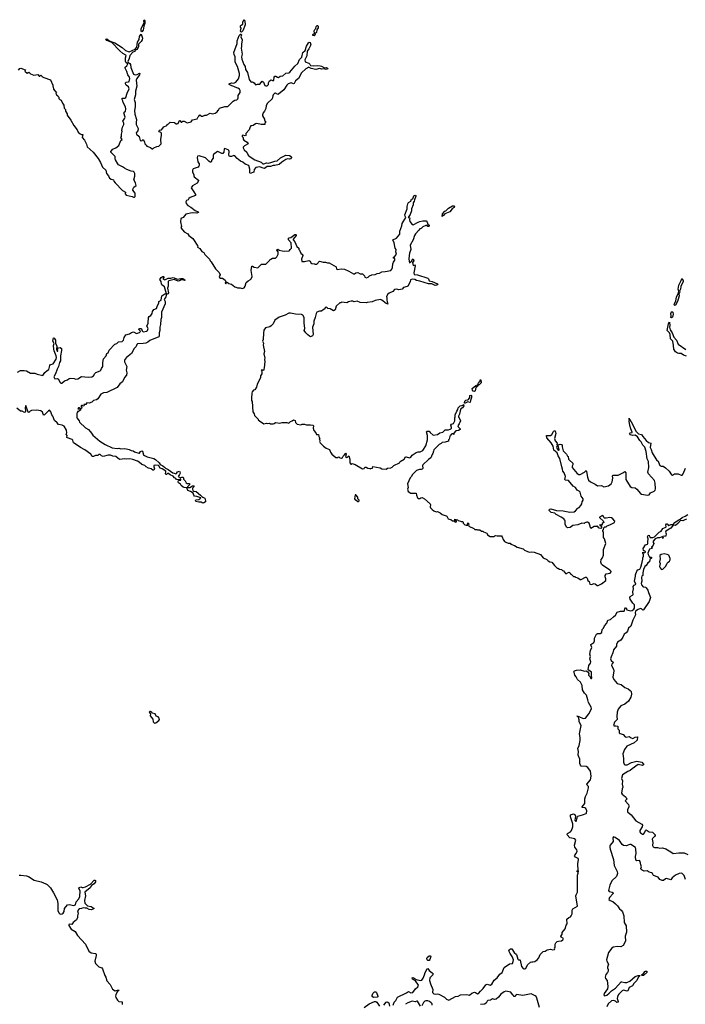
# Model space of a CAD drawing. Extents: x 2535812 to 2752880, y 540738 to 728399.
# Tile 104 of 213: x 2579304 to 2590315, y 664118 to 680418. Entities that reach past the tile are written whole.
import ezdxf

# ---------------------------------------------------------------- set-up
doc = ezdxf.new("R2010")
doc.units = 0

msp = doc.modelspace()

# ---------------------------------------------------------------- linework, layer by layer
at = {"layer": '0CON20XD'}
for points in [[(2581325, 680214), (2581312, 680232), (2581315, 680265), (2581328, 680305), (2581362, 680365), (2581360, 680405), (2581365, 680416), (2581376, 680405), (2581376, 680355), (2581358, 680312), (2581346, 680245), (2581325, 680214)], [(2582975, 680210), (2582962, 680215), (2582957, 680225), (2582970, 680275), (2582959, 680295), (2582957, 680315), (2582965, 680326), (2582996, 680344), (2582995, 680380), (2583015, 680418), (2583028, 680395), (2583032, 680335), (2582996, 680235), (2582975, 680210)], [(2579285, 679580), (2579305, 679608), (2579325, 679613), (2579395, 679590), (2579400, 679585), (2579392, 679578), (2579390, 679565), (2579425, 679533), (2579455, 679550), (2579484, 679524), (2579535, 679499), (2579602, 679512), (2579625, 679482), (2579637, 679483), (2579655, 679500), (2579670, 679485), (2579670, 679475), (2579705, 679458), (2579814, 679424), (2579850, 679335), (2579850, 679315), (2579860, 679305), (2579862, 679265), (2579910, 679205), (2579900, 679195), (2579908, 679188), (2579910, 679175), (2579930, 679165), (2579930, 679155), (2579950, 679135), (2579950, 679115), (2579970, 679095), (2579990, 679085), (2580010, 679035), (2580035, 679000), (2580042, 678955), (2580062, 678932), (2580063, 678903), (2580087, 678857), (2580090, 678835), (2580152, 678755), (2580198, 678665), (2580252, 678595), (2580270, 678555), (2580305, 678528), (2580325, 678518), (2580350, 678515), (2580338, 678465), (2580374, 678425), (2580410, 678355), (2580422, 678315), (2580518, 678225), (2580600, 678120), (2580641, 678055), (2580674, 677975), (2580726, 677926), (2580742, 677872), (2580771, 677835), (2580791, 677795), (2580815, 677779), (2580858, 677768), (2580863, 677745), (2580883, 677715), (2581002, 677592), (2581052, 677565), (2581051, 677535), (2581065, 677510), (2581165, 677489), (2581185, 677478), (2581205, 677478), (2581215, 677490), (2581213, 677545), (2581178, 677595), (2581180, 677625), (2581194, 677646), (2581228, 677675), (2581220, 677715), (2581193, 677767), (2581210, 677825), (2581208, 677872), (2581200, 677895), (2581185, 677907), (2581145, 677910), (2581075, 677937), (2581035, 677958), (2581005, 677982), (2580940, 678015), (2580925, 678030), (2580888, 678098), (2580882, 678115), (2580882, 678155), (2580810, 678225), (2580810, 678235), (2580844, 678276), (2580892, 678298), (2580943, 678337), (2580975, 678420), (2580998, 678432), (2580977, 678465), (2580986, 678485), (2580987, 678525), (2580998, 678565), (2580993, 678583), (2581004, 678636), (2581029, 678685), (2581026, 678705), (2581009, 678735), (2581044, 678785), (2581049, 678805), (2581024, 678875), (2581032, 678888), (2581055, 678905), (2581061, 678935), (2581053, 678975), (2581016, 679045), (2581011, 679075), (2580996, 679105), (2581005, 679118), (2581045, 679119), (2581062, 679128), (2581080, 679200), (2581115, 679275), (2581105, 679305), (2581064, 679335), (2581052, 679355), (2581055, 679373), (2581065, 679383), (2581101, 679389), (2581113, 679397), (2581127, 679445), (2581122, 679465), (2581090, 679505), (2581078, 679558), (2581050, 679615), (2581051, 679629), (2581075, 679655), (2581090, 679685), (2581065, 679704), (2581053, 679733), (2581053, 679785), (2581065, 679825), (2581062, 679832), (2581008, 679858), (2580960, 679900), (2580830, 680040), (2580745, 680075), (2580730, 680095), (2580745, 680098), (2580781, 680071), (2580829, 680049), (2580875, 680036), (2580999, 679955), (2581055, 679908), (2581115, 679883), (2581212, 679928), (2581240, 679965), (2581254, 680045), (2581282, 680088), (2581285, 680139), (2581305, 680173), (2581315, 680180), (2581333, 680113), (2581330, 680085), (2581313, 680055), (2581270, 680015), (2581268, 679972), (2581248, 679925), (2581216, 679914), (2581210, 679890), (2581175, 679878), (2581125, 679822), (2581117, 679775), (2581094, 679725), (2581099, 679709), (2581125, 679691), (2581134, 679675), (2581140, 679625), (2581185, 679514), (2581195, 679508), (2581226, 679504), (2581249, 679511), (2581285, 679532), (2581292, 679525), (2581287, 679505), (2581244, 679446), (2581230, 679415), (2581239, 679315), (2581219, 679235), (2581220, 679175), (2581198, 679095), (2581214, 679044), (2581215, 678975), (2581202, 678915), (2581209, 678855), (2581234, 678765), (2581229, 678715), (2581233, 678685), (2581264, 678614), (2581259, 678575), (2581232, 678545), (2581234, 678525), (2581279, 678485), (2581297, 678417), (2581325, 678410), (2581345, 678432), (2581366, 678395), (2581373, 678365), (2581395, 678338), (2581406, 678326), (2581465, 678302), (2581495, 678282), (2581505, 678282), (2581520, 678295), (2581575, 678318), (2581605, 678323), (2581642, 678365), (2581637, 678435), (2581652, 678505), (2581649, 678539), (2581641, 678551), (2581615, 678560), (2581604, 678575), (2581615, 678587), (2581648, 678595), (2581686, 678644), (2581740, 678665), (2581745, 678680), (2581755, 678690), (2581768, 678692), (2581795, 678720), (2581862, 678718), (2581890, 678695), (2581905, 678692), (2581925, 678700), (2581945, 678748), (2581955, 678748), (2581975, 678722), (2581985, 678722), (2582005, 678738), (2582025, 678740), (2582075, 678712), (2582142, 678728), (2582165, 678758), (2582240, 678775), (2582255, 678810), (2582270, 678825), (2582270, 678835), (2582285, 678840), (2582313, 678823), (2582335, 678822), (2582365, 678837), (2582395, 678838), (2582455, 678870), (2582495, 678860), (2582535, 678868), (2582569, 678891), (2582585, 678920), (2582595, 678920), (2582609, 678951), (2582695, 678980), (2582735, 678978), (2582745, 678982), (2582835, 679068), (2582865, 679087), (2582895, 679090), (2582910, 679105), (2582918, 679125), (2582918, 679165), (2582952, 679215), (2582953, 679243), (2582942, 679265), (2582910, 679285), (2582868, 679298), (2582844, 679314), (2582811, 679321), (2582768, 679345), (2582768, 679355), (2582805, 679371), (2582845, 679369), (2582880, 679385), (2582925, 679440), (2582941, 679495), (2582939, 679525), (2582908, 679645), (2582871, 679715), (2582868, 679805), (2582852, 679842), (2582846, 679875), (2582899, 680021), (2582903, 680067), (2582935, 680158), (2582955, 680177), (2582966, 680176), (2582973, 680165), (2582961, 680135), (2582982, 680085), (2582971, 680015), (2582975, 679975), (2582967, 679945), (2582982, 679845), (2582973, 679805), (2582978, 679765), (2583013, 679673), (2583032, 679645), (2583041, 679595), (2583072, 679542), (2583098, 679425), (2583125, 679390), (2583135, 679386), (2583155, 679391), (2583180, 679375), (2583205, 679340), (2583235, 679352), (2583275, 679350), (2583315, 679398), (2583338, 679385), (2583358, 679328), (2583375, 679320), (2583395, 679324), (2583419, 679345), (2583420, 679375), (2583435, 679408), (2583465, 679420), (2583495, 679407), (2583507, 679415), (2583513, 679467), (2583525, 679483), (2583542, 679482), (2583566, 679466), (2583585, 679463), (2583615, 679482), (2583655, 679489), (2583705, 679533), (2583755, 679539), (2583775, 679548), (2583853, 679647), (2583905, 679694), (2583933, 679757), (2583972, 679798), (2583990, 679875), (2584028, 679905), (2584050, 679980), (2584083, 680037), (2584095, 680046), (2584110, 680040), (2584119, 680001), (2584089, 679935), (2584059, 679895), (2584053, 679817), (2584021, 679755), (2584025, 679720), (2584088, 679698), (2584104, 679684), (2584115, 679658), (2584165, 679652), (2584225, 679660), (2584275, 679652), (2584295, 679649), (2584345, 679620), (2584378, 679625), (2584396, 679616), (2584399, 679605), (2584375, 679593), (2584335, 679604), (2584295, 679599), (2584265, 679609), (2584205, 679594), (2584125, 679608), (2584092, 679628), (2584085, 679630), (2584036, 679605), (2583965, 679536), (2583915, 679443), (2583866, 679405), (2583845, 679361), (2583835, 679358), (2583797, 679373), (2583745, 679356), (2583725, 679336), (2583673, 679257), (2583585, 679182), (2583575, 679178), (2583535, 679202), (2583525, 679201), (2583499, 679175), (2583489, 679155), (2583480, 679110), (2583404, 679036), (2583383, 678995), (2583378, 678945), (2583356, 678904), (2583332, 678875), (2583318, 678842), (2583318, 678828), (2583352, 678772), (2583355, 678750), (2583368, 678735), (2583370, 678715), (2583360, 678705), (2583360, 678685), (2583297, 678683), (2583225, 678697), (2583205, 678692), (2583165, 678667), (2583125, 678660), (2583114, 678646), (2583099, 678595), (2583047, 678535), (2583045, 678502), (2583035, 678497), (2582995, 678508), (2582983, 678495), (2582982, 678482), (2582999, 678465), (2583000, 678440), (2583014, 678424), (2583069, 678389), (2583083, 678365), (2583021, 678329), (2583001, 678309), (2582999, 678295), (2583016, 678265), (2583063, 678225), (2583083, 678175), (2583117, 678145), (2583195, 678098), (2583297, 678057), (2583325, 678033), (2583345, 678032), (2583385, 678050), (2583415, 678045), (2583457, 678053), (2583525, 678075), (2583565, 678081), (2583620, 678130), (2583705, 678173), (2583765, 678171), (2583793, 678153), (2583799, 678135), (2583785, 678115), (2583765, 678107), (2583735, 678112), (2583705, 678102), (2583640, 678060), (2583595, 678019), (2583527, 678003), (2583495, 678002), (2583455, 677986), (2583395, 677989), (2583355, 677952), (2583317, 677967)], [(2584175, 680153), (2584155, 680154), (2584151, 680175), (2584178, 680195), (2584177, 680233), (2584185, 680253), (2584201, 680269), (2584210, 680305), (2584225, 680320), (2584235, 680320), (2584243, 680305), (2584242, 680285), (2584221, 680249), (2584212, 680205), (2584187, 680185), (2584189, 680165), (2584175, 680153)], [(2583317, 677967), (2583275, 677982), (2583208, 677972), (2583181, 677935), (2583177, 677893), (2583115, 677872), (2583110, 677885), (2583112, 677945), (2583092, 678002), (2583035, 678026), (2582995, 678060), (2582957, 678077), (2582901, 678121), (2582865, 678166), (2582845, 678168), (2582805, 678151), (2582775, 678152), (2582762, 678175), (2582771, 678235), (2582765, 678250), (2582754, 678264), (2582695, 678287), (2582685, 678280), (2582679, 678225), (2582665, 678200), (2582645, 678200), (2582595, 678231), (2582576, 678234), (2582512, 678188), (2582503, 678175), (2582502, 678125), (2582484, 678095), (2582472, 678058), (2582455, 678060), (2582435, 678074), (2582375, 678131), (2582275, 678164), (2582245, 678156), (2582237, 678135), (2582253, 678065), (2582272, 678032), (2582274, 678006), (2582269, 677991), (2582254, 677976), (2582175, 677947), (2582160, 677925), (2582164, 677895), (2582186, 677855), (2582183, 677835), (2582192, 677815), (2582262, 677762), (2582262, 677748), (2582240, 677710), (2582162, 677665), (2582138, 677635), (2582187, 677567), (2582210, 677525), (2582212, 677508), (2582125, 677472), (2582104, 677456), (2582090, 677435), (2582065, 677422), (2582054, 677405), (2582060, 677375), (2582085, 677341), (2582135, 677316), (2582205, 677257), (2582256, 677236), (2582260, 677225), (2582235, 677214), (2582155, 677222), (2582051, 677199), (2582008, 677142), (2581972, 677125), (2581966, 677074), (2581980, 676995), (2581972, 676975), (2581977, 676965), (2582025, 676907), (2582085, 676870), (2582104, 676844), (2582166, 676796), (2582188, 676765), (2582242, 676685), (2582248, 676675), (2582245, 676652), (2582285, 676628), (2582315, 676580), (2582350, 676565), (2582365, 676528), (2582390, 676510), (2582444, 676454), (2582455, 676428), (2582471, 676411), (2582544, 676295), (2582603, 676233), (2582618, 676195), (2582604, 676165), (2582608, 676148), (2582625, 676139), (2582658, 676138), (2582705, 676107), (2582712, 676085), (2582704, 676055), (2582715, 676043), (2582722, 676048), (2582722, 676068), (2582735, 676072), (2582765, 676052), (2582805, 676039), (2582865, 675993), (2582897, 675987), (2582905, 675980), (2582953, 675977), (2582985, 675968), (2583015, 675978), (2583032, 676005), (2583052, 676065), (2583084, 676096), (2583120, 676115), (2583135, 676130), (2583147, 676165), (2583132, 676265), (2583145, 676337), (2583155, 676340), (2583185, 676322), (2583245, 676310), (2583305, 676370), (2583375, 676370), (2583398, 676392), (2583440, 676435), (2583445, 676450), (2583458, 676452), (2583485, 676470), (2583535, 676470), (2583555, 676490), (2583578, 676535), (2583577, 676577), (2583557, 676605), (2583564, 676616), (2583575, 676619), (2583595, 676602), (2583645, 676592), (2583685, 676588), (2583758, 676592), (2583770, 676605), (2583770, 676615), (2583785, 676620), (2583800, 676635), (2583792, 676722), (2583753, 676775), (2583748, 676802), (2583761, 676809), (2583790, 676810), (2583855, 676860), (2583874, 676864), (2583880, 676855), (2583877, 676843), (2583828, 676785), (2583828, 676775), (2583858, 676738), (2583888, 676665), (2583922, 676635), (2583922, 676615), (2583935, 676600), (2583955, 676550), (2583987, 676527), (2583987, 676513), (2583963, 676453), (2583970, 676415), (2584013, 676413), (2584089, 676429), (2584109, 676419), (2584122, 676392), (2584135, 676380), (2584178, 676378), (2584185, 676370), (2584217, 676373), (2584265, 676418), (2584325, 676402), (2584365, 676402), (2584395, 676392), (2584422, 676392), (2584540, 676325), (2584544, 676295), (2584555, 676284), (2584625, 676292), (2584676, 676286), (2584750, 676255), (2584828, 676208), (2584845, 676210), (2584865, 676228), (2584895, 676230), (2584935, 676208), (2584975, 676210), (2585006, 676176), (2585015, 676153), (2585043, 676147), (2585070, 676155), (2585093, 676177), (2585128, 676192), (2585185, 676200), (2585215, 676218), (2585255, 676222), (2585295, 676242), (2585352, 676248), (2585442, 676268), (2585460, 676285), (2585470, 676315), (2585478, 676375), (2585488, 676405), (2585508, 676435), (2585507, 676467), (2585495, 676470), (2585482, 676485), (2585505, 676490), (2585540, 676535), (2585527, 676575), (2585531, 676615), (2585517, 676635), (2585500, 676725), (2585478, 676772), (2585538, 676802), (2585592, 676868), (2585594, 676916), (2585627, 677003), (2585632, 677045), (2585692, 677145), (2585679, 677165), (2585674, 677185), (2585712, 677285), (2585713, 677325), (2585725, 677368), (2585737, 677393), (2585773, 677415), (2585784, 677446), (2585807, 677453), (2585825, 677501), (2585845, 677512), (2585855, 677508), (2585856, 677495), (2585833, 677437), (2585829, 677411), (2585813, 677387), (2585812, 677355), (2585784, 677285), (2585783, 677255), (2585762, 677195), (2585728, 677145), (2585757, 677135), (2585750, 677105), (2585756, 677075), (2585797, 677025), (2585815, 677019), (2585894, 677066), (2585925, 677076), (2585975, 677090), (2586026, 677086), (2586044, 677064), (2586055, 677030), (2586074, 677024), (2586078, 677015), (2586075, 677000), (2586065, 676992), (2586054, 676994), (2586045, 677010), (2586025, 677012), (2585975, 676990), (2585948, 676962), (2585925, 676954), (2585905, 676934), (2585854, 676875), (2585836, 676845), (2585814, 676776), (2585766, 676685), (2585773, 676615), (2585752, 676555), (2585746, 676515), (2585740, 676455), (2585750, 676395), (2585755, 676390), (2585791, 676425), (2585801, 676455), (2585815, 676460), (2585824, 676426), (2585802, 676398), (2585805, 676370), (2585815, 676350), (2585835, 676360), (2585846, 676345), (2585823, 676225), (2585832, 676202), (2585886, 676196), (2586055, 676138), (2586068, 676125), (2586076, 676096), (2586126, 676086), (2586213, 676043), (2586220, 676035), (2586205, 676022), (2586175, 676019), (2586123, 676043), (2586065, 676046), (2585925, 676091), (2585868, 676098), (2585838, 676118), (2585795, 676122), (2585771, 676109), (2585765, 676080), (2585725, 676008), (2585715, 676000), (2585655, 675983), (2585632, 675958), (2585601, 675949), (2585574, 675944), (2585545, 675956), (2585505, 675950), (2585475, 675920), (2585417, 675893), (2585392, 675875), (2585372, 675835), (2585379, 675805), (2585377, 675775), (2585395, 675710), (2585365, 675720), (2585296, 675776), (2585275, 675784), (2585185, 675771), (2585135, 675748), (2585054, 675736), (2585035, 675728), (2584937, 675737), (2584884, 675756), (2584835, 675748), (2584816, 675756), (2584785, 675756), (2584745, 675748), (2584715, 675732), (2584625, 675740), (2584618, 675732), (2584602, 675728), (2584540, 675675), (2584520, 675615), (2584495, 675600), (2584442, 675632), (2584404, 675634), (2584390, 675650), (2584375, 675656), (2584358, 675645), (2584350, 675630), (2584322, 675615), (2584295, 675590), (2584265, 675593), (2584222, 675578), (2584207, 675555), (2584193, 675485), (2584171, 675425), (2584168, 675382), (2584146, 675325), (2584160, 675205), (2584145, 675186), (2584115, 675169), (2584096, 675176), (2584072, 675202), (2584040, 675235), (2584012, 675275), (2584019, 675305), (2584008, 675398), (2584012, 675485), (2583986, 675526), (2583967, 675537), (2583865, 675544), (2583785, 675561), (2583755, 675558), (2583695, 675525), (2583595, 675493), (2583527, 675445), (2583496, 675384), (2583465, 675352), (2583440, 675335), (2583372, 675315), (2583345, 675280), (2583335, 675230), (2583329, 675125), (2583320, 675095), (2583336, 675065), (2583329, 675029), (2583352, 674925), (2583342, 674885), (2583359, 674815), (2583353, 674795), (2583361, 674755), (2583352, 674715), (2583356, 674695), (2583347, 674665), (2583345, 674620), (2583335, 674610), (2583322, 674612), (2583315, 674620), (2583300, 674615), (2583310, 674595), (2583310, 674555), (2583287, 674523), (2583286, 674494), (2583278, 674465), (2583230, 674385), (2583220, 674335), (2583195, 674290), (2583170, 674285), (2583150, 674255), (2583142, 674235), (2583138, 674155), (2583138, 674115), (2583148, 674095), (2583158, 673928), (2583180, 673895), (2583190, 673865), (2583224, 673824), (2583250, 673805), (2583250, 673795), (2583270, 673775), (2583345, 673730), (2583385, 673738), (2583395, 673732), (2583435, 673738), (2583455, 673730), (2583495, 673730), (2583515, 673733), (2583535, 673748), (2583605, 673740), (2583645, 673750), (2583725, 673752), (2583755, 673740), (2583784, 673766), (2583814, 673776), (2583835, 673796), (2583859, 673785), (2583869, 673749), (2583895, 673722), (2583955, 673712), (2583975, 673720), (2584015, 673722), (2584045, 673713), (2584115, 673711), (2584154, 673704), (2584163, 673693), (2584158, 673655), (2584170, 673615), (2584205, 673580), (2584215, 673550), (2584245, 673550), (2584250, 673515), (2584270, 673485), (2584260, 673475), (2584270, 673465), (2584270, 673445), (2584262, 673435), (2584272, 673415), (2584327, 673357), (2584373, 673323), (2584430, 673305), (2584447, 673257), (2584470, 673225), (2584535, 673170), (2584565, 673170), (2584572, 673178), (2584585, 673180), (2584602, 673162), (2584625, 673160), (2584645, 673172), (2584657, 673193)], [(2586295, 677160), (2586301, 677205), (2586335, 677247), (2586355, 677256), (2586400, 677300), (2586461, 677335), (2586485, 677338), (2586498, 677328), (2586490, 677310), (2586460, 677285), (2586422, 677238), (2586335, 677202), (2586320, 677180), (2586295, 677160)], [(2581745, 675874), (2581730, 675880), (2581701, 675995), (2581656, 676026), (2581648, 676038), (2581642, 676085), (2581624, 676115), (2581631, 676135), (2581645, 676149), (2581673, 676167), (2581685, 676166), (2581696, 676154), (2581673, 676125), (2581705, 676112), (2581761, 676139), (2581805, 676139), (2581845, 676150), (2581915, 676122), (2581970, 676135), (2582005, 676133), (2582043, 676105), (2582035, 676099), (2581995, 676111), (2581975, 676111), (2581945, 676095), (2581925, 676091), (2581857, 676117), (2581769, 676095), (2581762, 676085), (2581761, 676005), (2581749, 675975), (2581765, 675895), (2581755, 675878), (2581745, 675874)], [(2590145, 675688), (2590135, 675690), (2590130, 675705), (2590158, 675762), (2590168, 675825), (2590203, 675895), (2590207, 675925), (2590198, 675955), (2590209, 676025), (2590248, 676102), (2590255, 676128), (2590265, 676132), (2590281, 676095), (2590279, 676085), (2590241, 675999), (2590238, 675955), (2590221, 675925), (2590222, 675905), (2590210, 675875), (2590212, 675845), (2590186, 675755), (2590155, 675694), (2590145, 675688)], [(2579265, 674581), (2579315, 674608), (2579379, 674609), (2579415, 674602), (2579485, 674566), (2579555, 674567), (2579595, 674550), (2579685, 674528), (2579717, 674575), (2579758, 674612), (2579788, 674625), (2579803, 674695), (2579815, 674708), (2579855, 674722), (2579905, 674797), (2579912, 674825), (2579909, 674855), (2579874, 674934), (2579866, 674964), (2579862, 675025), (2579874, 675055), (2579854, 675095), (2579865, 675150), (2579875, 675148), (2579896, 675115), (2579898, 675065), (2579916, 675014), (2579911, 674965), (2579925, 674929), (2579935, 674928), (2579930, 674965), (2579943, 674987), (2579975, 674992), (2579996, 674975), (2579997, 674943), (2579980, 674855), (2579979, 674771), (2579960, 674740), (2579946, 674675), (2579922, 674635), (2579896, 674554), (2579869, 674505), (2579885, 674472), (2579925, 674479), (2579945, 674467), (2579968, 674418), (2579985, 674402), (2579999, 674401), (2580045, 674440), (2580094, 674456), (2580122, 674478), (2580145, 674484), (2580205, 674479), (2580235, 674468), (2580265, 674473), (2580325, 674510), (2580435, 674499), (2580498, 674505), (2580525, 674524), (2580545, 674559), (2580564, 674576), (2580635, 674602), (2580648, 674615), (2580657, 674645), (2580680, 674675), (2580680, 674745), (2580691, 674805), (2580733, 674855), (2580747, 674893), (2580768, 674905), (2580784, 674945), (2580875, 675046), (2580911, 675059), (2580940, 675085), (2580997, 675093), (2581023, 675115), (2581031, 675155), (2581062, 675198), (2581122, 675215), (2581155, 675241), (2581185, 675249), (2581235, 675222), (2581288, 675242), (2581300, 675255), (2581297, 675267), (2581270, 675295), (2581290, 675305), (2581305, 675307), (2581319, 675299), (2581328, 675265), (2581345, 675248), (2581405, 675261), (2581420, 675275), (2581431, 675305), (2581407, 675345), (2581430, 675395), (2581433, 675487), (2581445, 675504), (2581475, 675523), (2581493, 675555), (2581503, 675587), (2581525, 675618), (2581565, 675636), (2581582, 675688), (2581604, 675725), (2581606, 675755), (2581646, 675775), (2581656, 675845), (2581670, 675860), (2581705, 675878), (2581728, 675878), (2581732, 675872), (2581720, 675830), (2581692, 675785), (2581710, 675755), (2581711, 675715), (2581650, 675575), (2581652, 675485), (2581638, 675455), (2581635, 675372)], [(2590085, 675482), (2590077, 675487), (2590082, 675515), (2590077, 675555), (2590085, 675584), (2590095, 675587), (2590108, 675578), (2590114, 675545), (2590102, 675495), (2590085, 675482)], [(2581635, 675372), (2581622, 675325), (2581624, 675275), (2581611, 675235), (2581612, 675178), (2581607, 675165), (2581454, 675105), (2581425, 675079), (2581391, 675065), (2581346, 675056), (2581255, 675054), (2581242, 675038), (2581233, 675005), (2581195, 674972), (2581155, 674891), (2581073, 674827), (2581045, 674795), (2581038, 674775), (2581039, 674755), (2581075, 674675), (2581067, 674617), (2581078, 674572), (2581069, 674535), (2581039, 674495), (2581004, 674425), (2580962, 674388), (2580915, 674331), (2580746, 674244), (2580691, 674241), (2580645, 674217), (2580597, 674143), (2580576, 674124), (2580525, 674113), (2580495, 674085), (2580455, 674071), (2580412, 674075), (2580395, 674050), (2580362, 674045), (2580370, 674035), (2580367, 674023), (2580355, 674020), (2580345, 674030), (2580325, 674030), (2580320, 674025), (2580320, 674015), (2580330, 674005), (2580325, 673980), (2580305, 673980), (2580290, 673995), (2580274, 673995), (2580268, 673978), (2580308, 673968), (2580310, 673955), (2580295, 673940), (2580275, 673930), (2580260, 673930), (2580260, 673915), (2580250, 673905), (2580248, 673855), (2580250, 673825), (2580287, 673775), (2580293, 673755), (2580393, 673663), (2580442, 673635), (2580494, 673574), (2580515, 673538), (2580632, 673442), (2580716, 673386), (2580835, 673331), (2580915, 673320), (2580946, 673326), (2580976, 673316), (2581045, 673317), (2581115, 673300), (2581145, 673284), (2581181, 673281), (2581205, 673264), (2581276, 673244), (2581286, 673244), (2581302, 673268), (2581325, 673281), (2581335, 673276), (2581354, 673215), (2581367, 673205), (2581415, 673181), (2581525, 673151), (2581549, 673139), (2581613, 673083), (2581626, 673055), (2581672, 673032), (2581701, 673011), (2581715, 672993), (2581760, 672970), (2581835, 672916), (2581861, 672911), (2581885, 672897), (2581897, 672903), (2581915, 672935), (2581945, 672944), (2581954, 672934), (2581957, 672913), (2581949, 672891), (2581925, 672855), (2581965, 672836), (2581985, 672846), (2582003, 672843), (2582011, 672835), (2582015, 672813), (2582042, 672782), (2582055, 672750), (2582075, 672741), (2582105, 672740), (2582121, 672725), (2582081, 672685), (2582081, 672671), (2582119, 672675), (2582165, 672703), (2582185, 672699), (2582189, 672695), (2582184, 672685), (2582164, 672665), (2582162, 672645), (2582168, 672625), (2582185, 672614), (2582225, 672605), (2582297, 672547), (2582315, 672524), (2582336, 672514), (2582365, 672495), (2582380, 672455), (2582375, 672437), (2582351, 672419), (2582335, 672413), (2582305, 672429), (2582265, 672428), (2582220, 672440), (2582210, 672455), (2582215, 672471), (2582265, 672477), (2582285, 672486), (2582300, 672505), (2582235, 672527), (2582198, 672528), (2582184, 672545), (2582175, 672578), (2582132, 672605), (2582084, 672624), (2582070, 672670), (2582025, 672672), (2582009, 672679), (2581977, 672707), (2581965, 672727), (2581929, 672749), (2581926, 672765), (2581932, 672788), (2581967, 672795), (2581970, 672805), (2581965, 672809), (2581945, 672800), (2581898, 672808), (2581885, 672824), (2581865, 672835), (2581845, 672863), (2581795, 672881), (2581755, 672909), (2581735, 672891), (2581719, 672889), (2581713, 672903), (2581723, 672927), (2581719, 672945), (2581661, 672985), (2581626, 672996), (2581605, 673034), (2581598, 673038), (2581556, 673044), (2581522, 673038), (2581520, 673015), (2581532, 672985), (2581525, 672962), (2581505, 672962), (2581480, 672980), (2581437, 672993), (2581395, 673018), (2581375, 673038), (2581323, 673055), (2581282, 673092), (2581251, 673111), (2581176, 673136), (2581125, 673146), (2581076, 673144), (2581045, 673150), (2580955, 673136), (2580892, 673185), (2580845, 673191), (2580805, 673207), (2580765, 673211), (2580685, 673186), (2580658, 673195), (2580635, 673220), (2580615, 673220), (2580597, 673203), (2580557, 673203), (2580525, 673188), (2580505, 673188), (2580478, 673225), (2580379, 673299), (2580309, 673335), (2580205, 673405), (2580194, 673415), (2580181, 673455), (2580169, 673469), (2580095, 673494), (2580085, 673502), (2580088, 673535), (2580072, 673555), (2580081, 673579), (2580080, 673625), (2580037, 673687), (2580007, 673703), (2579943, 673715), (2579923, 673745), (2579880, 673780), (2579854, 673854), (2579835, 673878), (2579817, 673927), (2579795, 673953), (2579780, 673945), (2579716, 673874), (2579705, 673871), (2579693, 673885), (2579682, 673922), (2579654, 673944), (2579585, 673955), (2579497, 673947), (2579475, 673938), (2579455, 673916), (2579445, 673923), (2579405, 674032), (2579398, 674025), (2579393, 673995), (2579400, 673935), (2579395, 673920), (2579385, 673914), (2579345, 673936), (2579315, 673937), (2579259, 673989)], [(2590336, 674846), (2590285, 674865), (2590245, 674890), (2590207, 674893), (2590185, 674898), (2590155, 674920), (2590124, 674964), (2590122, 675025), (2590108, 675095), (2590068, 675135), (2590067, 675205), (2590052, 675232), (2590017, 675275), (2590037, 675385), (2590055, 675410), (2590060, 675355), (2590055, 675325), (2590062, 675282), (2590098, 675235), (2590124, 675164), (2590172, 675115), (2590197, 675047), (2590325, 674960)], [(2586825, 674263), (2586805, 674268), (2586792, 674282), (2586790, 674310), (2586847, 674363), (2586875, 674372), (2586883, 674363), (2586880, 674345), (2586852, 674328), (2586840, 674275), (2586825, 674263)], [(2586905, 674373), (2586890, 674375), (2586888, 674395), (2586898, 674415), (2586920, 674435), (2586924, 674456), (2586935, 674458), (2586936, 674405), (2586905, 674373)], [(2586665, 674070), (2586660, 674075), (2586670, 674105), (2586685, 674119), (2586717, 674123), (2586729, 674131), (2586752, 674165), (2586748, 674185), (2586752, 674195), (2586765, 674203), (2586779, 674199), (2586780, 674165), (2586760, 674115), (2586755, 674080), (2586715, 674090), (2586675, 674072), (2586665, 674070)], [(2584657, 673193), (2584678, 673212), (2584685, 673232), (2584695, 673242), (2584703, 673225), (2584694, 673185), (2584705, 673170), (2584725, 673178), (2584747, 673197), (2584763, 673145), (2584763, 673083), (2584782, 673062), (2584795, 673060), (2584805, 673068), (2584852, 673052), (2584975, 672980), (2585005, 672990), (2585012, 673008), (2585035, 673012), (2585065, 672992), (2585095, 672990), (2585108, 672982), (2585115, 672990), (2585138, 672992), (2585145, 673020), (2585265, 672999), (2585295, 672980), (2585365, 672978), (2585388, 672992), (2585442, 672998), (2585465, 673010), (2585495, 673038), (2585585, 673082), (2585597, 673103), (2585666, 673144), (2585685, 673180), (2585695, 673182), (2585755, 673167), (2585775, 673173), (2585795, 673207), (2585865, 673252), (2585895, 673263), (2585930, 673265), (2585972, 673285), (2586024, 673365), (2586049, 673465), (2586052, 673535), (2586032, 673595), (2586042, 673608), (2586078, 673608), (2586095, 673582), (2586145, 673540), (2586215, 673552), (2586255, 673578), (2586305, 673592), (2586345, 673628), (2586395, 673628), (2586423, 673637), (2586445, 673652), (2586449, 673669), (2586438, 673705), (2586445, 673720), (2586478, 673735), (2586504, 673776), (2586500, 673825), (2586508, 673845), (2586509, 673875), (2586533, 673935), (2586552, 673965), (2586558, 673995), (2586590, 674025), (2586632, 674038), (2586645, 674050), (2586650, 674025), (2586628, 673995), (2586603, 673977), (2586588, 673942), (2586578, 673885), (2586563, 673855), (2586563, 673845), (2586592, 673795), (2586594, 673775), (2586575, 673728), (2586551, 673695), (2586557, 673675), (2586588, 673645), (2586590, 673635), (2586565, 673618), (2586520, 673610), (2586488, 673575), (2586488, 673552), (2586475, 673560), (2586455, 673560), (2586438, 673542), (2586425, 673540), (2586410, 673475), (2586400, 673465), (2586395, 673440), (2586345, 673422), (2586295, 673420), (2586275, 673400), (2586244, 673386), (2586220, 673365), (2586153, 673297), (2586152, 673275), (2586138, 673235), (2586125, 673220), (2586106, 673164), (2586065, 673138), (2585975, 673050), (2585970, 673035), (2585972, 672988), (2585963, 672977), (2585945, 672970), (2585918, 672972), (2585870, 672955), (2585797, 672883), (2585784, 672856), (2585762, 672835), (2585720, 672735), (2585730, 672675), (2585722, 672645), (2585730, 672605), (2585775, 672580), (2585825, 672578), (2585845, 672582), (2585865, 672578), (2585869, 672545), (2585882, 672505), (2585893, 672493), (2585925, 672490), (2585938, 672502), (2585963, 672507), (2585998, 672485), (2586093, 672403), (2586100, 672385), (2586097, 672355), (2586102, 672335), (2586125, 672308), (2586155, 672288), (2586195, 672272), (2586215, 672278), (2586258, 672255), (2586294, 672224), (2586357, 672207), (2586368, 672198), (2586394, 672154), (2586435, 672146), (2586465, 672124), (2586492, 672122), (2586503, 672103), (2586515, 672097), (2586528, 672105), (2586528, 672115), (2586518, 672128), (2586502, 672132), (2586500, 672145), (2586505, 672150), (2586545, 672140), (2586558, 672128), (2586598, 672118), (2586605, 672110), (2586628, 672108), (2586638, 672098), (2586640, 672085), (2586670, 672055), (2586688, 672048), (2586718, 672052), (2586710, 672065), (2586715, 672090), (2586738, 672065), (2586730, 672055), (2586734, 672034), (2586817, 671997), (2586835, 671980), (2586865, 671980), (2586875, 671970), (2586915, 671970), (2586945, 671950), (2586965, 671948), (2586977, 671937), (2587030, 671915), (2587040, 671905), (2587042, 671892), (2587085, 671862), (2587155, 671860), (2587162, 671875), (2587175, 671880), (2587205, 671872), (2587275, 671872), (2587288, 671858), (2587302, 671815), (2587325, 671780), (2587345, 671768), (2587383, 671753), (2587415, 671750), (2587430, 671735), (2587492, 671712), (2587535, 671688), (2587635, 671660), (2587657, 671637), (2587705, 671612), (2587735, 671602), (2587765, 671608), (2587815, 671604), (2587922, 671565), (2587961, 671511), (2588025, 671480), (2588045, 671460), (2588075, 671442), (2588105, 671440), (2588151, 671381), (2588195, 671340), (2588208, 671338), (2588235, 671320), (2588267, 671317), (2588285, 671300), (2588300, 671295), (2588335, 671250), (2588355, 671250), (2588365, 671260), (2588395, 671270), (2588410, 671255), (2588410, 671245), (2588425, 671240), (2588465, 671200), (2588485, 671200), (2588498, 671188), (2588535, 671178), (2588575, 671148), (2588595, 671148), (2588663, 671187), (2588675, 671188), (2588692, 671175), (2588704, 671134), (2588722, 671115), (2588735, 671074), (2588765, 671068), (2588805, 671087), (2588825, 671080), (2588855, 671052), (2588875, 671053), (2588930, 671080), (2589002, 671135), (2589003, 671163), (2588988, 671195), (2588988, 671215), (2589007, 671243), (2589070, 671255), (2589090, 671275), (2589090, 671285), (2589068, 671305), (2588946, 671386), (2588930, 671405), (2588920, 671435), (2588925, 671480), (2588943, 671507), (2588962, 671555), (2588961, 671649), (2589002, 671745), (2588978, 671825), (2588962, 671845), (2588960, 671935), (2588950, 671945), (2588950, 671965), (2588960, 671975), (2588970, 672005), (2588985, 672020), (2589007, 672023), (2589025, 672040), (2589067, 672053), (2589145, 672092), (2589148, 672115), (2589116, 672155), (2589095, 672171), (2589065, 672176), (2589004, 672166), (2588978, 672168), (2588966, 672176), (2588956, 672206), (2588945, 672209), (2588893, 672185), (2588893, 672175), (2588904, 672164), (2588955, 672122), (2588968, 672095), (2588940, 672075), (2588940, 672065), (2588928, 672052), (2588915, 672050), (2588905, 672060), (2588900, 672055), (2588902, 672042), (2588918, 672038), (2588930, 672025), (2588928, 672002), (2588918, 671992), (2588892, 672002), (2588855, 672040), (2588845, 672030), (2588805, 672030), (2588755, 671993), (2588744, 672004), (2588742, 672035), (2588722, 672082), (2588698, 672098), (2588685, 672100), (2588655, 672090), (2588642, 672078), (2588605, 672082), (2588535, 672053), (2588455, 672043), (2588408, 672012), (2588366, 672006), (2588352, 672015), (2588327, 672065), (2588326, 672116), (2588321, 672135), (2588304, 672155), (2588263, 672185), (2588178, 672228), (2588158, 672248), (2588095, 672261), (2588062, 672295), (2588067, 672313), (2588088, 672322), (2588185, 672292), (2588295, 672288), (2588405, 672267), (2588475, 672271), (2588500, 672285), (2588538, 672332), (2588560, 672345), (2588588, 672375), (2588602, 672405), (2588607, 672435), (2588623, 672465), (2588627, 672485), (2588592, 672532), (2588575, 672598), (2588558, 672615), (2588525, 672627), (2588496, 672675), (2588460, 672695), (2588385, 672787), (2588335, 672794), (2588320, 672805), (2588331, 672855), (2588310, 672915), (2588288, 672945), (2588286, 672975), (2588270, 673015), (2588237, 673155), (2588212, 673195), (2588198, 673245), (2588142, 673292), (2588128, 673358), (2588095, 673412), (2588027, 673495), (2588018, 673532), (2588023, 673537), (2588085, 673537), (2588105, 673553), (2588135, 673601), (2588145, 673610), (2588160, 673610), (2588172, 673565), (2588149, 673485), (2588164, 673444), (2588194, 673405), (2588192, 673385), (2588200, 673375), (2588184, 673336), (2588194, 673315), (2588215, 673288), (2588226, 673295), (2588220, 673345), (2588208, 673365), (2588211, 673379), (2588245, 673389), (2588268, 673388), (2588280, 673380), (2588279, 673345), (2588295, 673281), (2588347, 673225), (2588364, 673194), (2588380, 673185), (2588384, 673145), (2588397, 673125), (2588456, 673076), (2588452, 673048), (2588441, 673029), (2588444, 673005), (2588527, 672905), (2588555, 672886), (2588575, 672886), (2588645, 672926), (2588676, 672956), (2588683, 672945), (2588684, 672905), (2588697, 672845), (2588714, 672794), (2588745, 672767), (2588825, 672729), (2588865, 672701), (2588926, 672706), (2588965, 672682), (2589045, 672700), (2589086, 672734), (2589105, 672770), (2589116, 672826), (2589113, 672865), (2589121, 672879), (2589205, 672880), (2589284, 672916), (2589315, 672938), (2589332, 672915), (2589333, 672805), (2589405, 672688), (2589431, 672671), (2589486, 672666), (2589514, 672644), (2589574, 672574), (2589592, 672562), (2589692, 672548), (2589715, 672553), (2589742, 672585), (2589798, 672615), (2589815, 672632), (2589820, 672650), (2589818, 672745), (2589805, 672792), (2589705, 672902), (2589693, 672925), (2589710, 673005), (2589707, 673105), (2589686, 673146), (2589665, 673268), (2589645, 673343), (2589614, 673374), (2589585, 673429), (2589562, 673452), (2589525, 673511), (2589485, 673539), (2589445, 673537), (2589410, 673545), (2589390, 673565), (2589405, 673578), (2589435, 673582), (2589438, 673592), (2589414, 673644), (2589399, 673699), (2589386, 673774), (2589390, 673800), (2589385, 673800), (2589385, 673820), (2589390, 673800), (2589395, 673800), (2589444, 673724), (2589497, 673605), (2589543, 673563), (2589590, 673550), (2589611, 673515), (2589669, 673449)], [(2589669, 673449), (2589705, 673420), (2589746, 673406), (2589736, 673335), (2589751, 673301), (2589765, 673246), (2589845, 673120), (2589865, 673108), (2589874, 673094), (2589895, 673038), (2589915, 673028), (2589947, 673027), (2589989, 672999), (2590048, 672945), (2590085, 672882), (2590105, 672880), (2590135, 672898), (2590195, 672898), (2590245, 672878), (2590265, 672880), (2590282, 672898), (2590317, 672993)], [(2584905, 672440), (2584920, 672455), (2584920, 672465), (2584900, 672485), (2584900, 672515), (2584865, 672550), (2584855, 672550), (2584840, 672485), (2584852, 672472), (2584865, 672470), (2584895, 672440), (2584905, 672440)], [(2589885, 671934), (2589915, 671953), (2589945, 671993), (2589993, 672015), (2589999, 672025), (2589995, 672055), (2590005, 672073), (2590015, 672074), (2590035, 672045), (2590044, 672044), (2590075, 672062), (2590115, 672062), (2590143, 672095), (2590195, 672133), (2590231, 672149), (2590265, 672179), (2590315, 672200), (2590355, 672228)], [(2590335, 672148), (2590305, 672140), (2590275, 672119), (2590235, 672126), (2590194, 672075), (2590155, 672045), (2590115, 672050), (2590078, 672002), (2589991, 671949), (2589985, 671935), (2589998, 671905), (2589994, 671876), (2589985, 671864), (2589963, 671867), (2589945, 671860), (2589940, 671855), (2589948, 671845), (2589945, 671830), (2589940, 671850), (2589915, 671852), (2589891, 671839), (2589855, 671842), (2589815, 671825), (2589783, 671783), (2589782, 671765), (2589796, 671744), (2589772, 671698), (2589755, 671690), (2589755, 671682), (2589768, 671678), (2589763, 671665), (2589725, 671654), (2589715, 671641), (2589697, 671585), (2589702, 671562), (2589722, 671522), (2589755, 671520), (2589758, 671505), (2589731, 671479), (2589721, 671445), (2589693, 671427), (2589665, 671380), (2589645, 671366), (2589624, 671316), (2589613, 671263), (2589612, 671218), (2589595, 671204), (2589588, 671185), (2589598, 671125), (2589584, 671085), (2589591, 671061), (2589618, 671028), (2589655, 671026), (2589669, 671015), (2589695, 670974), (2589707, 670937), (2589740, 670855), (2589715, 670785), (2589625, 670649), (2589612, 670645), (2589593, 670663), (2589575, 670670), (2589535, 670656), (2589493, 670627), (2589486, 670605), (2589490, 670565), (2589445, 670478), (2589415, 670378), (2589377, 670343), (2589357, 670295), (2589335, 670268), (2589305, 670247), (2589280, 670195), (2589246, 670145), (2589195, 670112), (2589179, 670075), (2589178, 670045), (2589127, 669985), (2589118, 669935), (2589087, 669873), (2589079, 669835), (2589088, 669808), (2589129, 669775), (2589102, 669748), (2589096, 669725), (2589125, 669665), (2589131, 669639), (2589116, 669535), (2589134, 669494), (2589189, 669429), (2589255, 669411), (2589315, 669365), (2589369, 669339), (2589405, 669312), (2589419, 669295), (2589426, 669255), (2589412, 669205), (2589375, 669138), (2589315, 669085), (2589249, 669061), (2589206, 669005), (2589187, 668955), (2589181, 668885), (2589186, 668835), (2589145, 668791), (2589129, 668735), (2589136, 668726), (2589165, 668730), (2589200, 668725), (2589198, 668678), (2589222, 668655), (2589223, 668613), (2589235, 668602), (2589285, 668582), (2589320, 668545), (2589335, 668540), (2589385, 668550), (2589418, 668528), (2589445, 668521), (2589485, 668542), (2589518, 668548), (2589522, 668545), (2589521, 668489), (2589470, 668445), (2589350, 668390), (2589311, 668339), (2589280, 668265), (2589294, 668185), (2589293, 668125), (2589305, 668095), (2589315, 668085), (2589355, 668084), (2589425, 668119), (2589515, 668144), (2589594, 668125), (2589623, 668095), (2589621, 668085), (2589605, 668072), (2589533, 668087), (2589435, 668019), (2589403, 667987), (2589365, 667973), (2589274, 667916), (2589258, 667855), (2589278, 667815), (2589271, 667765), (2589282, 667715), (2589270, 667685), (2589260, 667615), (2589271, 667595), (2589328, 667555), (2589339, 667541), (2589347, 667515), (2589323, 667485), (2589375, 667428), (2589382, 667402), (2589381, 667385), (2589358, 667335), (2589361, 667305), (2589419, 667255), (2589495, 667153), (2589595, 667099), (2589605, 667085), (2589599, 667055), (2589564, 666995), (2589564, 666975), (2589575, 666955), (2589605, 666935), (2589625, 666937), (2589641, 666959), (2589654, 666996), (2589665, 667004), (2589715, 666976), (2589775, 666969), (2589814, 666925), (2589816, 666915), (2589808, 666895), (2589775, 666865), (2589769, 666851), (2589777, 666795), (2589772, 666745), (2589784, 666725), (2589805, 666716), (2589855, 666715), (2589895, 666702), (2589936, 666706), (2589991, 666691), (2590073, 666645), (2590114, 666614), (2590206, 666626), (2590295, 666628), (2590355, 666596)], [(2585484, 664106), (2585501, 664155), (2585525, 664182), (2585554, 664236), (2585705, 664309), (2585735, 664329), (2585775, 664306), (2585805, 664313), (2585853, 664377), (2585891, 664409), (2585900, 664435), (2585849, 664509), (2585804, 664535), (2585796, 664555), (2585815, 664563), (2585861, 664531), (2585935, 664514), (2585955, 664518), (2585979, 664551), (2586002, 664608), (2586010, 664645), (2586045, 664708), (2586055, 664710), (2586077, 664677), (2586130, 664640), (2586142, 664625), (2586139, 664605), (2586091, 664555), (2586081, 664515), (2586098, 664455), (2586136, 664365), (2586132, 664315), (2586155, 664291), (2586175, 664287), (2586215, 664292), (2586237, 664285), (2586329, 664239), (2586365, 664203), (2586405, 664189), (2586514, 664246), (2586555, 664255), (2586595, 664274), (2586700, 664280), (2586745, 664269), (2586785, 664302), (2586825, 664319), (2586845, 664314), (2586875, 664293), (2586895, 664298), (2586925, 664337), (2586970, 664380), (2587015, 664442), (2587035, 664449), (2587085, 664436), (2587115, 664453), (2587151, 664519), (2587205, 664558), (2587245, 664619), (2587285, 664646), (2587320, 664725), (2587405, 664790), (2587455, 664796), (2587470, 664825), (2587472, 664855), (2587452, 664912), (2587415, 664957), (2587398, 665005), (2587405, 665020), (2587425, 665038), (2587445, 665037), (2587484, 664975), (2587521, 664945), (2587547, 664865), (2587555, 664852), (2587575, 664857), (2587585, 664848), (2587606, 664745), (2587635, 664710), (2587645, 664706), (2587656, 664704), (2587675, 664713), (2587707, 664773), (2587755, 664814), (2587775, 664822), (2587795, 664820), (2587825, 664828), (2587865, 664852), (2587891, 664889), (2587913, 664945), (2587965, 664990), (2587995, 664997), (2588028, 665022), (2588085, 665030), (2588125, 665022), (2588150, 665025), (2588158, 665035), (2588152, 665055), (2588160, 665065), (2588163, 665115), (2588174, 665136), (2588195, 665156), (2588220, 665165), (2588265, 665169), (2588290, 665185), (2588298, 665208), (2588261, 665231), (2588258, 665245), (2588280, 665275), (2588280, 665305), (2588326, 665365), (2588344, 665426), (2588358, 665452), (2588356, 665525), (2588391, 665555), (2588415, 665566), (2588429, 665581), (2588442, 665618), (2588445, 665675), (2588454, 665696), (2588534, 665745), (2588504, 665915), (2588507, 665933), (2588529, 665975), (2588530, 666045), (2588532, 666258), (2588545, 666290), (2588546, 666325), (2588540, 666330), (2588535, 666310), (2588525, 666310), (2588523, 666325), (2588525, 666330), (2588540, 666330), (2588536, 666445), (2588550, 666515), (2588542, 666532), (2588496, 666555), (2588484, 666575), (2588485, 666585), (2588509, 666615), (2588526, 666655), (2588523, 666673), (2588490, 666720), (2588480, 666750), (2588503, 666835), (2588486, 666856), (2588405, 666875), (2588358, 666925), (2588364, 666946), (2588415, 666974), (2588435, 666994), (2588456, 667055), (2588454, 667104), (2588416, 667224), (2588416, 667254), (2588465, 667272), (2588485, 667263), (2588499, 667235), (2588490, 667165), (2588493, 667153), (2588505, 667144), (2588516, 667154), (2588519, 667191), (2588530, 667225), (2588536, 667234), (2588615, 667254), (2588674, 667276), (2588682, 667285), (2588685, 667320), (2588667, 667357), (2588655, 667368), (2588610, 667375), (2588608, 667385), (2588653, 667445), (2588655, 667520), (2588664, 667556), (2588694, 667615), (2588716, 667704), (2588714, 667724), (2588690, 667745), (2588687, 667765), (2588747, 667833), (2588759, 667895), (2588745, 667975), (2588705, 668039), (2588675, 668053), (2588595, 668062), (2588582, 668075), (2588570, 668105), (2588573, 668175), (2588545, 668245), (2588550, 668305), (2588539, 668355), (2588559, 668405), (2588578, 668485), (2588578, 668535), (2588567, 668595), (2588592, 668735), (2588560, 668795), (2588558, 668828), (2588540, 668880), (2588522, 668888), (2588535, 668890), (2588540, 668880), (2588555, 668880), (2588625, 668852), (2588665, 668856), (2588720, 668925), (2588754, 668985), (2588764, 669015), (2588757, 669037), (2588711, 669115), (2588705, 669158), (2588678, 669235), (2588645, 669269), (2588614, 669325), (2588608, 669398), (2588581, 669451), (2588531, 669495), (2588511, 669541), (2588488, 669565), (2588478, 669618), (2588470, 669625), (2588483, 669637), (2588515, 669647), (2588575, 669656), (2588645, 669632), (2588675, 669638), (2588705, 669620), (2588718, 669595), (2588713, 669565), (2588739, 669539), (2588755, 669510), (2588765, 669510), (2588770, 669525), (2588764, 669564), (2588763, 669615), (2588710, 669655), (2588718, 669725), (2588747, 669765), (2588754, 669785), (2588734, 669835), (2588744, 669875), (2588737, 669915), (2588746, 669975), (2588770, 670025), (2588753, 670067), (2588754, 670075), (2588802, 670108), (2588812, 670135), (2588815, 670180), (2588845, 670247), (2588864, 670256), (2588905, 670254), (2588934, 670275), (2588937, 670323), (2588964, 670345), (2588976, 670385), (2589015, 670425), (2589031, 670475), (2589075, 670486), (2589130, 670530), (2589159, 670561), (2589190, 670610), (2589245, 670624), (2589304, 670626), (2589311, 670635), (2589314, 670665), (2589325, 670681), (2589335, 670680), (2589349, 670649), (2589415, 670630), (2589435, 670636), (2589465, 670657), (2589476, 670674), (2589473, 670733), (2589445, 670761), (2589425, 670792), (2589405, 670827), (2589398, 670855), (2589405, 670870), (2589441, 670889), (2589450, 670900), (2589448, 670948), (2589458, 670995), (2589454, 671035), (2589469, 671055), (2589493, 671067), (2589496, 671074), (2589474, 671125), (2589490, 671205), (2589489, 671225), (2589511, 671289), (2589531, 671309), (2589565, 671323), (2589578, 671355), (2589602, 671435), (2589613, 671485), (2589611, 671509), (2589626, 671535), (2589625, 671560), (2589611, 671585), (2589615, 671602), (2589635, 671594), (2589654, 671605), (2589655, 671616), (2589625, 671630), (2589620, 671665), (2589656, 671724), (2589689, 671735), (2589695, 671744), (2589694, 671775), (2589702, 671825), (2589690, 671855), (2589700, 671880), (2589715, 671884), (2589720, 671880), (2589734, 671844), (2589776, 671844), (2589805, 671858), (2589885, 671934)], [(2589925, 671318), (2589945, 671320), (2589995, 671370), (2590015, 671420), (2590031, 671439), (2590056, 671454), (2590067, 671475), (2590066, 671496), (2590040, 671555), (2590017, 671567), (2589967, 671577), (2589915, 671564), (2589895, 671546), (2589892, 671535), (2589900, 671495), (2589886, 671445), (2589898, 671415), (2589891, 671365), (2589897, 671345), (2589915, 671322), (2589925, 671318)], [(2581535, 668773), (2581555, 668780), (2581606, 668815), (2581618, 668835), (2581613, 668853), (2581596, 668876), (2581560, 668890), (2581545, 668928), (2581495, 668940), (2581490, 668955), (2581468, 668968), (2581455, 668968), (2581448, 668955), (2581467, 668927), (2581464, 668895), (2581507, 668837), (2581510, 668795), (2581535, 668773)], [(2590316, 666185), (2590295, 666250), (2590255, 666288), (2590215, 666282), (2590155, 666254), (2590099, 666211), (2590075, 666177), (2590005, 666201), (2589985, 666194), (2589955, 666170), (2589935, 666169), (2589894, 666184), (2589864, 666225), (2589790, 666250), (2589773, 666283), (2589757, 666297), (2589715, 666307), (2589686, 666326), (2589635, 666324), (2589599, 666339), (2589585, 666352), (2589580, 666365), (2589588, 666395), (2589577, 666425), (2589571, 666481), (2589555, 666498), (2589512, 666492), (2589496, 666506), (2589493, 666565), (2589502, 666615), (2589499, 666685), (2589492, 666715), (2589415, 666765), (2589395, 666763), (2589335, 666739), (2589295, 666745), (2589272, 666762), (2589225, 666829), (2589155, 666882), (2589125, 666892), (2589114, 666875), (2589124, 666815), (2589072, 666755), (2589066, 666735), (2589068, 666715), (2589071, 666685), (2589126, 666515), (2589141, 666415), (2589186, 666315), (2589192, 666285), (2589175, 666235), (2589101, 666165), (2589065, 666092), (2589045, 666005), (2589055, 665985), (2589104, 665975), (2589119, 665965), (2589121, 665955), (2589059, 665885), (2589052, 665855), (2589070, 665835), (2589115, 665820), (2589163, 665783), (2589195, 665746), (2589226, 665696), (2589253, 665675), (2589275, 665648), (2589299, 665585), (2589304, 665475), (2589336, 665415), (2589344, 665315), (2589322, 665245), (2589328, 665165), (2589288, 665092), (2589248, 665072), (2589195, 665076), (2589124, 665066), (2589100, 665050), (2589047, 664975), (2589013, 664855), (2589016, 664835), (2589042, 664785), (2589028, 664735), (2589029, 664721)], [(2579294, 666256), (2579322, 666258), (2579415, 666247), (2579450, 666235), (2579543, 666173), (2579657, 666147), (2579735, 666113), (2579759, 666099), (2579813, 666045), (2579865, 665965), (2579922, 665845), (2579932, 665785), (2579932, 665665), (2579955, 665625), (2579972, 665612), (2580005, 665615), (2580025, 665629), (2580038, 665652), (2580043, 665707), (2580095, 665767), (2580125, 665770), (2580195, 665756), (2580226, 665765), (2580237, 665815), (2580284, 665865), (2580298, 665902), (2580303, 665995), (2580282, 666035), (2580286, 666054), (2580313, 666063), (2580335, 666051), (2580355, 666051), (2580393, 666063), (2580475, 666109), (2580535, 666171), (2580546, 666176), (2580558, 666168), (2580556, 666145), (2580538, 666112), (2580494, 666086), (2580471, 666049), (2580383, 665975), (2580390, 665915), (2580376, 665834), (2580381, 665795), (2580425, 665748), (2580485, 665736), (2580535, 665705), (2580505, 665687), (2580485, 665683), (2580455, 665690), (2580415, 665712), (2580385, 665709), (2580355, 665716), (2580325, 665705), (2580285, 665701), (2580262, 665665), (2580271, 665625), (2580258, 665585), (2580258, 665555), (2580242, 665515), (2580189, 665475), (2580165, 665437), (2580135, 665446), (2580118, 665442), (2580117, 665425), (2580153, 665363), (2580224, 665325), (2580262, 665255), (2580394, 665115), (2580448, 664998), (2580485, 664970), (2580558, 664958), (2580571, 664951), (2580571, 664925), (2580548, 664835), (2580558, 664795), (2580615, 664738), (2580660, 664720), (2580674, 664705), (2580714, 664595), (2580731, 664565), (2580746, 664506), (2580802, 664445), (2580840, 664370), (2580885, 664344), (2580938, 664358), (2580942, 664345), (2580917, 664323), (2580896, 664275), (2580891, 664255), (2580895, 664231), (2580924, 664185), (2580945, 664166), (2581000, 664160), (2580997, 664115)], [(2586075, 664842), (2586055, 664844), (2586045, 664854), (2586040, 664880), (2586046, 664895), (2586075, 664918), (2586095, 664923), (2586104, 664914), (2586102, 664895), (2586089, 664861), (2586075, 664842)], [(2589029, 664721), (2589039, 664695), (2589038, 664665), (2589028, 664645), (2588998, 664612), (2588987, 664565), (2588993, 664543), (2589025, 664515), (2589034, 664415), (2589026, 664374), (2588972, 664295), (2588969, 664275), (2588980, 664260), (2589015, 664269), (2589055, 664300), (2589095, 664342), (2589162, 664385), (2589255, 664488), (2589265, 664492), (2589315, 664478), (2589348, 664482), (2589395, 664504), (2589485, 664577), (2589535, 664597), (2589568, 664595), (2589538, 664562), (2589514, 664515), (2589466, 664464), (2589440, 664425), (2589385, 664395), (2589365, 664340), (2589355, 664337), (2589295, 664353), (2589268, 664342), (2589213, 664287), (2589200, 664265), (2589189, 664215), (2589207, 664165), (2589205, 664154), (2589185, 664149), (2589158, 664168), (2589125, 664181), (2589095, 664176), (2589040, 664125), (2589015, 664076)], [(2589625, 664594), (2589600, 664595), (2589593, 664605), (2589627, 664633), (2589645, 664659), (2589656, 664666), (2589676, 664666), (2589677, 664645), (2589625, 664594)], [(2585157, 664233), (2585135, 664245), (2585134, 664264), (2585147, 664295), (2585175, 664327), (2585195, 664327), (2585204, 664315), (2585227, 664255), (2585227, 664243), (2585215, 664234), (2585157, 664233)], [(2587902, 664065), (2587860, 664220), (2587846, 664246), (2587830, 664260), (2587764, 664294), (2587625, 664263), (2587525, 664279), (2587510, 664270), (2587495, 664249), (2587485, 664249), (2587470, 664270), (2587455, 664278), (2587429, 664319), (2587344, 664336), (2587316, 664324), (2587264, 664286), (2587225, 664239), (2587185, 664206), (2587156, 664196), (2587125, 664207), (2587095, 664188), (2587049, 664181), (2587035, 664169), (2587021, 664139), (2586995, 664121), (2586925, 664113)], [(2585005, 664063), (2585085, 664128), (2585175, 664164), (2585195, 664164), (2585214, 664155), (2585255, 664090)], [(2585328, 664102), (2585364, 664156), (2585385, 664161), (2585412, 664145), (2585424, 664085)], [(2585935, 664090), (2585885, 664168), (2585875, 664170), (2585845, 664159), (2585795, 664172), (2585726, 664144), (2585685, 664118)], [(2586127, 664105), (2586127, 664125), (2586112, 664145), (2586085, 664163), (2586054, 664176), (2586025, 664177), (2586005, 664168), (2585984, 664146), (2585957, 664093)]]:
    msp.add_lwpolyline(points, dxfattribs=at)

doc.saveas('drawing.dxf')
